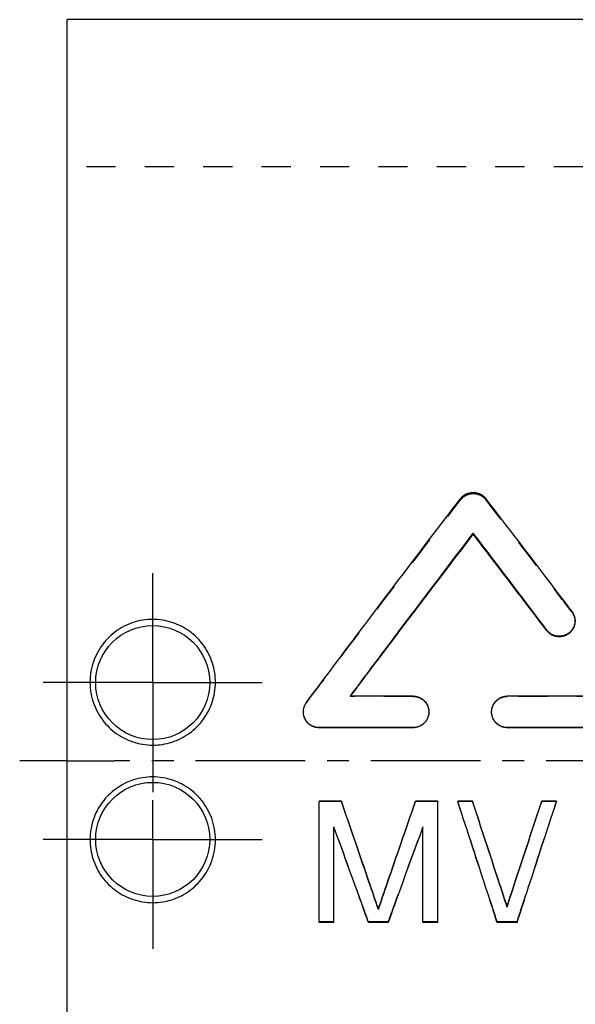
# Model space of a CAD drawing. Header units: millimetres. Extents: x 233 to 429, y 187 to 343.
# Tile 2 of 49: x 233 to 291, y 240 to 343. Entities that reach past the tile are written whole.
import ezdxf

# ---------------------------------------------------------------- set-up
doc = ezdxf.new("R2010")
doc.units = ezdxf.units.MM
doc.header["$LTSCALE"] = 30.734
doc.linetypes.add('CENTER', pattern=[0.6, 0.375, -0.075, 0.075, -0.075])
doc.linetypes.add('HIDDEN', pattern=[0.2, 0.1, -0.1])
doc.layers.get('0').update_dxf_attribs({"linetype": 'CONTINUOUS'})
doc.layers.add('DEFAULT_1', color=7, linetype='CENTER')
doc.layers.add('DEFAULT_2', color=8, linetype='HIDDEN')

msp = doc.modelspace()

# ---------------------------------------------------------------- linework, layer by layer
at = {"color": 7, "linetype": 'CONTINUOUS'}
for p, q in [((237.6, 187.21), (237.6, 343.21)), ((405, 343.21), (237.6, 343.21)), ((280.33, 289.06), (280.33, 289.17)), ((288.06, 278.93), (288.06, 278.99)), ((274.01, 272.03), (267.4, 272.03)), ((300.42, 272.03), (283.91, 272.03)), ((274.01, 268.72), (264.1, 268.72)), ((274.01, 268.71), (264.1, 268.71)), ((283.91, 268.71), (283.91, 268.72)), ((300.42, 268.72), (283.91, 268.72)), ((300.42, 268.71), (283.91, 268.71)), ((266.45, 260.98), (264.1, 260.98)), ((264.1, 248.2), (264.1, 260.96)), ((266.45, 260.96), (264.1, 260.96)), ((266.45, 260.98), (266.45, 260.96)), ((274.26, 260.98), (274.26, 260.96)), ((276.6, 260.98), (274.26, 260.98)), ((276.6, 260.96), (274.26, 260.96)), ((276.6, 248.2), (276.6, 260.96)), ((278.69, 260.98), (278.69, 260.96)), ((280.25, 260.98), (278.69, 260.98)), ((280.25, 260.96), (278.69, 260.96)), ((280.25, 260.98), (280.25, 260.96)), ((287.54, 260.98), (287.54, 260.96)), ((289.1, 260.98), (287.54, 260.98)), ((289.1, 260.96), (287.54, 260.96)), ((289.1, 260.98), (289.1, 260.96)), ((265.66, 248.2), (265.66, 258.26)), ((275.04, 248.2), (275.04, 258.26)), ((283.89, 249.91), (283.89, 249.84)), ((270.35, 249.64), (270.35, 249.57)), ((265.66, 248.2), (264.1, 248.2)), ((271.39, 248.2), (269.31, 248.2)), ((276.6, 248.2), (275.04, 248.2)), ((284.94, 248.2), (282.85, 248.2))]:
    msp.add_line(p, q, dxfattribs=at)
for centre in [(246.6, 273.46), (246.6, 256.96)]:
    msp.add_circle(centre, 6, dxfattribs=at)
for points, knots in [([(279.01, 292.83), (279.06, 292.91), (279.19, 293.05), (279.42, 293.22), (279.67, 293.35), (279.93, 293.44), (280.19, 293.48), (280.46, 293.48), (280.72, 293.44), (280.98, 293.35), (281.24, 293.22), (281.46, 293.05), (281.59, 292.91), (281.65, 292.83)], [0, 0, 0, 0, 0.093699, 0.188844, 0.28162, 0.370196, 0.456313, 0.541883, 0.628502, 0.718522, 0.812439, 0.907545, 1, 1, 1, 1]), ([(262.78, 271.37), (265.5, 275.01), (270.89, 282.18), (276.32, 289.32), (279.01, 292.83)], [0, 0, 0, 0, 0.506701, 1, 1, 1, 1]), ([(290.71, 280.96), (289.94, 281.96), (286.94, 285.93), (283.91, 289.89), (281.65, 292.83)], [0, 0, 0, 0, 0.253582, 1, 1, 1, 1]), ([(267.4, 272.03), (268.48, 273.49), (272.77, 279.21), (277.09, 284.92), (280.33, 289.17)], [0, 0, 0, 0, 0.253158, 1, 1, 1, 1]), ([(267.42, 272.03), (268.5, 273.47), (272.78, 279.16), (277.09, 284.83), (280.33, 289.06)], [0, 0, 0, 0, 0.25182, 1, 1, 1, 1]), ([(288.06, 278.99), (287.42, 279.85), (284.85, 283.25), (282.26, 286.64), (280.33, 289.17)], [0, 0, 0, 0, 0.252566, 1, 1, 1, 1]), ([(288.06, 278.93), (287.42, 279.79), (284.85, 283.17), (282.26, 286.54), (280.33, 289.06)], [0, 0, 0, 0, 0.252564, 1, 1, 1, 1]), ([(290.71, 280.96), (290.78, 280.86), (290.9, 280.65), (291.01, 280.32), (291.04, 280.09), (291.04, 279.98)], [0, 0, 0, 0, 0.344953, 0.690431, 1, 1, 1, 1]), ([(246.6, 280.11), (246.25, 280.11), (245.53, 280.05), (244.49, 279.79), (243.51, 279.37), (242.6, 278.79), (241.8, 278.07), (241.12, 277.22), (240.57, 276.26), (240.19, 275.2), (239.99, 274.07), (239.99, 272.9), (240.2, 271.77), (240.58, 270.71), (241.12, 269.76), (241.8, 268.91), (242.6, 268.19), (243.51, 267.62), (244.49, 267.19), (245.53, 266.94), (246.25, 266.88), (246.6, 266.88)], [0, 0, 0, 0, 0.051502, 0.103139, 0.154689, 0.205985, 0.257539, 0.30995, 0.363017, 0.41662, 0.472093, 0.528555, 0.584115, 0.637657, 0.690479, 0.742666, 0.794101, 0.845362, 0.896978, 0.948652, 1, 1, 1, 1]), ([(246.6, 266.88), (246.95, 266.88), (247.63, 266.93), (248.64, 267.17), (249.59, 267.57), (250.48, 268.1), (251.26, 268.77), (251.94, 269.56), (252.48, 270.44), (252.89, 271.39), (253.14, 272.4), (253.23, 273.45), (253.15, 274.5), (252.91, 275.52), (252.51, 276.5), (251.96, 277.4), (251.28, 278.2), (250.48, 278.88), (249.59, 279.42), (248.64, 279.81), (247.63, 280.05), (246.95, 280.11), (246.6, 280.11)], [0, 0, 0, 0, 0.049589, 0.099239, 0.148886, 0.198549, 0.248221, 0.297899, 0.347548, 0.397223, 0.447217, 0.497935, 0.548752, 0.598989, 0.649299, 0.70028, 0.751265, 0.801458, 0.85115, 0.90069, 0.950298, 1, 1, 1, 1]), ([(291.04, 279.98), (291.04, 279.96), (291.03, 279.83), (291, 279.57), (290.87, 279.22), (290.66, 278.91), (290.38, 278.65), (290.06, 278.46), (289.7, 278.35), (289.32, 278.32), (288.95, 278.38), (288.61, 278.51), (288.31, 278.72), (288.14, 278.9), (288.06, 278.99)], [0, 0, 0, 0, 0.008859, 0.098173, 0.189471, 0.280898, 0.370404, 0.460765, 0.553003, 0.644589, 0.734161, 0.823029, 0.911801, 1, 1, 1, 1]), ([(291.04, 279.91), (291.04, 279.9), (291.03, 279.76), (291, 279.51), (290.87, 279.16), (290.66, 278.85), (290.38, 278.59), (290.06, 278.4), (289.7, 278.29), (289.32, 278.27), (288.95, 278.32), (288.61, 278.45), (288.31, 278.66), (288.14, 278.84), (288.06, 278.93)], [0, 0, 0, 0, 0.008835, 0.097917, 0.189021, 0.28033, 0.369811, 0.460231, 0.552598, 0.644346, 0.73407, 0.823044, 0.911851, 1, 1, 1, 1]), ([(274.01, 272.03), (274.13, 272.03), (274.37, 272.01), (274.72, 271.89), (275.04, 271.69), (275.3, 271.43), (275.51, 271.11), (275.63, 270.75), (275.66, 270.51), (275.66, 270.38)], [0, 0, 0, 0, 0.140556, 0.281683, 0.422609, 0.565468, 0.711482, 0.857578, 1, 1, 1, 1]), ([(282.26, 270.45), (282.27, 270.55), (282.3, 270.78), (282.42, 271.11), (282.62, 271.43), (282.89, 271.69), (283.2, 271.89), (283.55, 272.01), (283.79, 272.03), (283.91, 272.03)], [0, 0, 0, 0, 0.12138, 0.271624, 0.420648, 0.566363, 0.711038, 0.855807, 1, 1, 1, 1]), ([(262.45, 270.38), (262.45, 270.4), (262.45, 270.53), (262.49, 270.78), (262.6, 271.09), (262.71, 271.28), (262.78, 271.37)], [0, 0, 0, 0, 0.060219, 0.373903, 0.687429, 1, 1, 1, 1]), ([(264.1, 268.72), (263.99, 268.72), (263.77, 268.75), (263.45, 268.85), (263.16, 269.01), (262.9, 269.22), (262.7, 269.49), (262.55, 269.79), (262.47, 270.09), (262.45, 270.29), (262.45, 270.38)], [0, 0, 0, 0, 0.127573, 0.255428, 0.383453, 0.511575, 0.639794, 0.76807, 0.896356, 1, 1, 1, 1]), ([(275.66, 270.38), (275.66, 270.26), (275.63, 270.01), (275.5, 269.65), (275.3, 269.33), (275.03, 269.07), (274.72, 268.87), (274.37, 268.75), (274.13, 268.72), (274.01, 268.72)], [0, 0, 0, 0, 0.144025, 0.290438, 0.435691, 0.5777, 0.718641, 0.859616, 1, 1, 1, 1]), ([(275.66, 270.29), (275.65, 270.19), (275.62, 269.96), (275.5, 269.63), (275.3, 269.31), (275.03, 269.05), (274.72, 268.86), (274.37, 268.74), (274.13, 268.71), (274.01, 268.71)], [0, 0, 0, 0, 0.121287, 0.271274, 0.420191, 0.565925, 0.710702, 0.855625, 1, 1, 1, 1]), ([(283.91, 268.72), (283.79, 268.72), (283.55, 268.75), (283.2, 268.87), (282.89, 269.07), (282.62, 269.33), (282.42, 269.65), (282.29, 270.01), (282.26, 270.26), (282.26, 270.38)], [0, 0, 0, 0, 0.140421, 0.281443, 0.422329, 0.565205, 0.711261, 0.857374, 1, 1, 1, 1]), ([(246.6, 263.53), (246.26, 263.53), (245.57, 263.48), (244.57, 263.24), (243.61, 262.85), (242.73, 262.31), (241.94, 261.64), (241.27, 260.86), (240.72, 259.98), (240.32, 259.02), (240.07, 258.01), (239.97, 256.96), (240.05, 255.91), (240.29, 254.89), (240.69, 253.91), (241.24, 253.01), (241.93, 252.21), (242.73, 251.53), (243.61, 250.99), (244.57, 250.6), (245.57, 250.36), (246.26, 250.3), (246.6, 250.3)], [0, 0, 0, 0, 0.049589, 0.099239, 0.148886, 0.198549, 0.248221, 0.297899, 0.347547, 0.397223, 0.447216, 0.497933, 0.548749, 0.598985, 0.649294, 0.700275, 0.751259, 0.801453, 0.851145, 0.900688, 0.950297, 1, 1, 1, 1]), ([(246.6, 250.3), (246.96, 250.3), (247.67, 250.36), (248.71, 250.62), (249.7, 251.04), (250.6, 251.62), (251.4, 252.34), (252.09, 253.19), (252.63, 254.15), (253.01, 255.21), (253.21, 256.34), (253.21, 257.51), (253.01, 258.64), (252.62, 259.7), (252.08, 260.66), (251.4, 261.5), (250.6, 262.22), (249.7, 262.79), (248.71, 263.22), (247.67, 263.48), (246.96, 263.53), (246.6, 263.53)], [0, 0, 0, 0, 0.051471, 0.10309, 0.15462, 0.205878, 0.257371, 0.309724, 0.362773, 0.416421, 0.47201, 0.52862, 0.584302, 0.6379, 0.690711, 0.742843, 0.794215, 0.845435, 0.897028, 0.948684, 1, 1, 1, 1]), ([(270.35, 249.64), (270.03, 250.58), (268.74, 254.36), (267.43, 258.14), (266.45, 260.98)], [0, 0, 0, 0, 0.247936, 1, 1, 1, 1]), ([(270.35, 249.57), (270.03, 250.51), (268.74, 254.31), (267.43, 258.11), (266.45, 260.96)], [0, 0, 0, 0, 0.247937, 1, 1, 1, 1]), ([(270.35, 249.64), (270.67, 250.58), (271.97, 254.36), (273.27, 258.14), (274.26, 260.98)], [0, 0, 0, 0, 0.247936, 1, 1, 1, 1]), ([(270.35, 249.57), (270.67, 250.51), (271.97, 254.31), (273.27, 258.11), (274.26, 260.96)], [0, 0, 0, 0, 0.247937, 1, 1, 1, 1]), ([(282.85, 248.2), (282.51, 249.26), (281.13, 253.51), (279.74, 257.76), (278.69, 260.96)], [0, 0, 0, 0, 0.247536, 1, 1, 1, 1]), ([(283.89, 249.91), (283.59, 250.83), (282.38, 254.52), (281.17, 258.21), (280.25, 260.98)], [0, 0, 0, 0, 0.248025, 1, 1, 1, 1]), ([(283.89, 249.84), (283.59, 250.76), (282.38, 254.47), (281.17, 258.17), (280.25, 260.96)], [0, 0, 0, 0, 0.248025, 1, 1, 1, 1]), ([(283.89, 249.91), (284.19, 250.83), (285.4, 254.52), (286.62, 258.21), (287.54, 260.98)], [0, 0, 0, 0, 0.248025, 1, 1, 1, 1]), ([(283.89, 249.84), (284.19, 250.76), (285.4, 254.47), (286.62, 258.17), (287.54, 260.96)], [0, 0, 0, 0, 0.248025, 1, 1, 1, 1]), ([(284.94, 248.2), (285.28, 249.26), (286.66, 253.51), (288.05, 257.76), (289.1, 260.96)], [0, 0, 0, 0, 0.247536, 1, 1, 1, 1]), ([(269.31, 248.2), (269.01, 249.03), (267.8, 252.39), (266.58, 255.74), (265.66, 258.26)], [0, 0, 0, 0, 0.247851, 1, 1, 1, 1]), ([(271.39, 248.2), (271.69, 249.03), (272.9, 252.39), (274.12, 255.74), (275.04, 258.26)], [0, 0, 0, 0, 0.247851, 1, 1, 1, 1])]:
    msp.add_open_spline(points, degree=3, knots=knots, dxfattribs=at)
msp.add_open_spline([(282.26, 270.38), (282.26, 270.4), (282.26, 270.42), (282.26, 270.45)], degree=3, dxfattribs=at)
at = {"layer": 'DEFAULT_1', "color": 2, "linetype": 'CENTER'}
for p, q in [((246.6, 273.46), (246.6, 285.84)), ((246.6, 273.46), (234.21, 273.46)), ((246.6, 273.46), (246.6, 261.07)), ((246.6, 273.46), (258.99, 273.46)), ((237.6, 265.21), (232.6, 265.21)), ((237.6, 265.21), (242.6, 265.21)), ((428.6, 265.21), (242.6, 265.21)), ((246.6, 256.96), (246.6, 261.07)), ((246.6, 256.96), (234.21, 256.96)), ((246.6, 256.96), (246.6, 244.57)), ((246.6, 256.96), (258.99, 256.96))]:
    msp.add_line(p, q, dxfattribs=at)
at = {"layer": 'DEFAULT_2', "color": 8, "linetype": 'HIDDEN'}
for p, q in [((322.6, 327.71), (237.6, 327.71)), ((279.01, 292.71), (279.01, 292.83)), ((281.65, 292.71), (281.65, 292.83)), ((290.71, 280.89), (290.71, 280.96)), ((291.04, 279.91), (291.04, 279.98)), ((267.4, 272), (267.4, 272.03)), ((274.01, 272), (267.4, 272)), ((274.01, 272), (274.01, 272.03)), ((283.91, 272), (283.91, 272.03)), ((300.42, 272), (283.91, 272)), ((262.78, 271.34), (262.78, 271.37)), ((262.45, 270.38), (262.45, 270.36)), ((275.66, 270.36), (275.66, 270.38)), ((282.26, 270.38), (282.26, 270.36)), ((264.1, 268.71), (264.1, 268.72)), ((274.01, 268.71), (274.01, 268.72)), ((264.1, 260.98), (264.1, 260.96)), ((276.6, 260.98), (276.6, 260.96)), ((265.66, 258.29), (265.66, 258.26)), ((275.04, 258.29), (275.04, 258.26)), ((265.66, 248.28), (264.1, 248.28)), ((269.31, 248.28), (269.31, 248.2)), ((271.39, 248.28), (269.31, 248.28)), ((271.39, 248.28), (271.39, 248.2)), ((276.6, 248.28), (275.04, 248.28)), ((282.85, 248.28), (282.85, 248.2)), ((284.94, 248.28), (282.85, 248.28)), ((284.94, 248.28), (284.94, 248.2))]:
    msp.add_line(p, q, dxfattribs=at)
for points, knots in [([(279.01, 292.71), (279.06, 292.78), (279.19, 292.92), (279.42, 293.1), (279.67, 293.23), (279.93, 293.31), (280.19, 293.35), (280.46, 293.35), (280.72, 293.31), (280.98, 293.23), (281.24, 293.1), (281.46, 292.92), (281.59, 292.78), (281.65, 292.71)], [0, 0, 0, 0, 0.093569, 0.188655, 0.28144, 0.370069, 0.456267, 0.541926, 0.628625, 0.7187, 0.812626, 0.907673, 1, 1, 1, 1]), ([(262.78, 271.34), (265.5, 274.97), (270.89, 282.11), (276.32, 289.21), (279.01, 292.71)], [0, 0, 0, 0, 0.506705, 1, 1, 1, 1]), ([(290.71, 280.89), (289.94, 281.89), (286.94, 285.84), (283.91, 289.78), (281.65, 292.71)], [0, 0, 0, 0, 0.253579, 1, 1, 1, 1]), ([(290.71, 280.89), (290.78, 280.79), (290.9, 280.58), (291.01, 280.25), (291.04, 280.02), (291.04, 279.91)], [0, 0, 0, 0, 0.345163, 0.690593, 1, 1, 1, 1]), ([(274.01, 272), (274.13, 272), (274.37, 271.98), (274.72, 271.86), (275.04, 271.66), (275.3, 271.4), (275.51, 271.09), (275.63, 270.73), (275.66, 270.48), (275.66, 270.36)], [0, 0, 0, 0, 0.140863, 0.282239, 0.423307, 0.566172, 0.712048, 0.857889, 1, 1, 1, 1]), ([(282.26, 270.36), (282.26, 270.48), (282.29, 270.73), (282.42, 271.09), (282.62, 271.4), (282.89, 271.66), (283.2, 271.86), (283.55, 271.98), (283.79, 272), (283.91, 272)], [0, 0, 0, 0, 0.143514, 0.289665, 0.434746, 0.576744, 0.717864, 0.859184, 1, 1, 1, 1]), ([(262.45, 270.36), (262.45, 270.38), (262.45, 270.51), (262.49, 270.75), (262.6, 271.07), (262.71, 271.26), (262.78, 271.34)], [0, 0, 0, 0, 0.060184, 0.373721, 0.68723, 1, 1, 1, 1]), ([(264.1, 268.71), (263.99, 268.71), (263.77, 268.73), (263.45, 268.83), (263.16, 268.99), (262.9, 269.21), (262.7, 269.47), (262.55, 269.77), (262.47, 270.07), (262.45, 270.27), (262.45, 270.36)], [0, 0, 0, 0, 0.127853, 0.255944, 0.384123, 0.512291, 0.640442, 0.768546, 0.896585, 1, 1, 1, 1]), ([(283.91, 268.71), (283.79, 268.71), (283.55, 268.74), (283.2, 268.86), (282.89, 269.05), (282.62, 269.31), (282.42, 269.63), (282.29, 269.99), (282.26, 270.23), (282.26, 270.36)], [0, 0, 0, 0, 0.140729, 0.282, 0.423027, 0.565908, 0.711826, 0.857685, 1, 1, 1, 1]), ([(282.85, 248.28), (282.51, 249.33), (281.13, 253.56), (279.74, 257.79), (278.69, 260.98)], [0, 0, 0, 0, 0.247535, 1, 1, 1, 1]), ([(284.94, 248.28), (285.28, 249.33), (286.66, 253.56), (288.05, 257.79), (289.1, 260.98)], [0, 0, 0, 0, 0.247535, 1, 1, 1, 1]), ([(269.31, 248.28), (269.01, 249.11), (267.8, 252.45), (266.58, 255.78), (265.66, 258.29)], [0, 0, 0, 0, 0.247849, 1, 1, 1, 1]), ([(271.39, 248.28), (271.69, 249.11), (272.9, 252.45), (274.12, 255.78), (275.04, 258.29)], [0, 0, 0, 0, 0.247849, 1, 1, 1, 1])]:
    msp.add_open_spline(points, degree=3, knots=knots, dxfattribs=at)
for points in [[(267.4, 272), (267.4, 272.01), (267.41, 272.02), (267.41, 272.02)], [(267.41, 272.02), (267.42, 272.03), (267.42, 272.03), (267.42, 272.03)], [(275.66, 270.36), (275.66, 270.34), (275.66, 270.31), (275.66, 270.29)]]:
    msp.add_open_spline(points, degree=3, dxfattribs=at)

doc.saveas('drawing.dxf')
